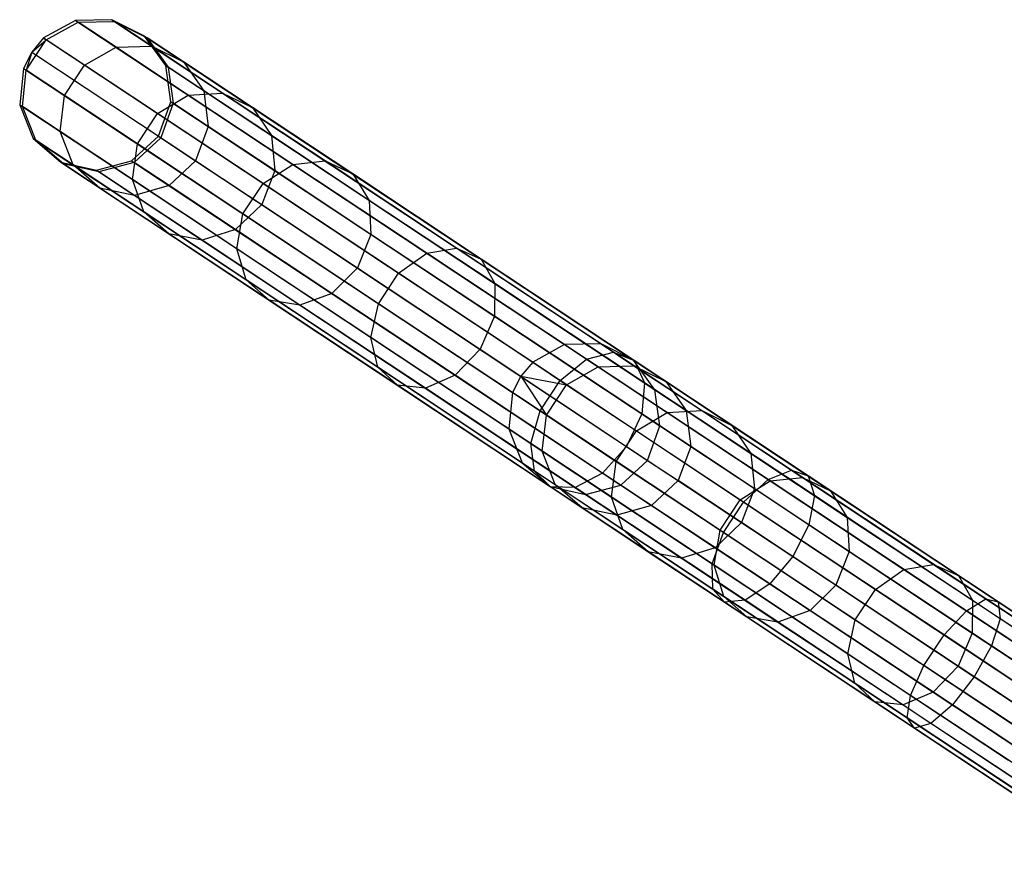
# Model space of a CAD drawing. Extents: x -189 to 189, y -189 to 189.
# Tile 96 of 256: x -158 to -145, y 94 to 105. Entities that reach past the tile are written whole.
import ezdxf

# ---------------------------------------------------------------- set-up
doc = ezdxf.new("R2010")
doc.units = 0
doc.header["$LTSCALE"] = 25.4
doc.layers.get('0').update_dxf_attribs({"linetype": 'CONTINUOUS'})

# ---------------------------------------------------------------- blocks, each defined once
blk = doc.blocks.new('NL2500012474_STL')
at = {"color": 0}
for p, q in [((33.974, 105.03, 156.053), (33.555, 104.8, 156.037)), ((33.974, 105.03, 156.053), (33.555, 104.8, 156.037)), ((33.59, 104.777, 159.474), (34.008, 105.007, 159.453)), ((33.59, 104.777, 159.474), (34.008, 105.007, 159.453)), ((34.451, 105.04, 156.08), (33.974, 105.03, 156.053)), ((34.451, 105.04, 156.08), (33.974, 105.03, 156.053)), ((33.974, 105.03, 156.053), (34.008, 105.007, 159.453)), ((33.974, 105.03, 156.053), (34.008, 105.007, 159.453)), ((33.974, 105.03, 156.053), (40.386, 100.782, 46.053)), ((33.974, 105.03, 156.053), (40.386, 100.782, 46.053)), ((34.008, 105.007, 159.453), (34.485, 105.018, 159.416)), ((34.008, 105.007, 159.453), (34.485, 105.018, 159.416)), ((34.505, 104.678, 162.8), (34.008, 105.007, 159.453)), ((34.505, 104.678, 162.8), (34.008, 105.007, 159.453)), ((34.878, 104.826, 156.113), (34.451, 105.04, 156.08)), ((34.451, 105.04, 156.08), (34.485, 105.018, 159.416)), ((34.451, 105.04, 156.08), (34.485, 105.018, 159.416)), ((34.451, 105.04, 156.08), (40.863, 100.791, 46.08)), ((34.878, 104.826, 156.113), (34.451, 105.04, 156.08)), ((34.451, 105.04, 156.08), (40.863, 100.791, 46.08)), ((34.485, 105.018, 159.416), (34.912, 104.804, 159.371)), ((34.973, 104.694, 162.7), (34.485, 105.018, 159.416)), ((34.973, 104.694, 162.7), (34.485, 105.018, 159.416)), ((34.485, 105.018, 159.416), (34.912, 104.804, 159.371)), ((35.157, 104.438, 156.145), (34.878, 104.826, 156.113)), ((34.878, 104.826, 156.113), (34.912, 104.804, 159.371)), ((34.878, 104.826, 156.113), (34.912, 104.804, 159.371)), ((34.878, 104.826, 156.113), (41.29, 100.578, 46.113)), ((35.157, 104.438, 156.145), (34.878, 104.826, 156.113)), ((34.878, 104.826, 156.113), (41.29, 100.578, 46.113)), ((33.325, 104.378, 159.474), (33.59, 104.777, 159.474)), ((33.325, 104.378, 159.474), (33.59, 104.777, 159.474)), ((33.555, 104.8, 156.037), (33.398, 104.616, 156.035)), ((33.555, 104.8, 156.037), (33.398, 104.616, 156.035)), ((33.398, 104.616, 156.035), (33.59, 104.777, 159.474)), ((33.398, 104.616, 156.035), (33.59, 104.777, 159.474)), ((33.555, 104.8, 156.037), (33.59, 104.777, 159.474)), ((33.555, 104.8, 156.037), (33.59, 104.777, 159.474)), ((33.555, 104.8, 156.037), (39.967, 100.551, 46.037)), ((33.555, 104.8, 156.037), (39.967, 100.551, 46.037)), ((34.092, 104.444, 162.857), (33.59, 104.777, 159.474)), ((34.092, 104.444, 162.857), (33.59, 104.777, 159.474)), ((34.912, 104.804, 159.371), (35.189, 104.417, 159.329)), ((35.388, 104.489, 162.578), (34.912, 104.804, 159.371)), ((35.388, 104.489, 162.578), (34.912, 104.804, 159.371)), ((34.912, 104.804, 159.371), (35.189, 104.417, 159.329)), ((33.398, 104.616, 156.035), (33.29, 104.401, 156.037)), ((33.398, 104.616, 156.035), (33.29, 104.401, 156.037)), ((33.398, 104.616, 156.035), (33.325, 104.378, 159.474)), ((33.398, 104.616, 156.035), (33.325, 104.378, 159.474)), ((33.398, 104.616, 156.035), (39.81, 100.367, 46.035)), ((33.398, 104.616, 156.035), (39.81, 100.367, 46.035)), ((34.092, 104.444, 162.857), (34.505, 104.678, 162.8)), ((34.092, 104.444, 162.857), (34.505, 104.678, 162.8)), ((34.505, 104.678, 162.8), (34.973, 104.694, 162.7)), ((34.505, 104.678, 162.8), (34.973, 104.694, 162.7)), ((35.451, 104.051, 166.005), (34.505, 104.678, 162.8)), ((35.451, 104.051, 166.005), (34.505, 104.678, 162.8)), ((34.973, 104.694, 162.7), (35.388, 104.489, 162.578)), ((35.901, 104.079, 165.844), (34.973, 104.694, 162.7)), ((35.901, 104.079, 165.844), (34.973, 104.694, 162.7)), ((34.973, 104.694, 162.7), (35.388, 104.489, 162.578)), ((33.828, 104.045, 162.857), (34.092, 104.444, 162.857)), ((33.828, 104.045, 162.857), (34.092, 104.444, 162.857)), ((35.048, 103.81, 166.096), (34.092, 104.444, 162.857)), ((35.048, 103.81, 166.096), (34.092, 104.444, 162.857)), ((35.388, 104.489, 162.578), (35.655, 104.108, 162.464)), ((36.294, 103.888, 165.649), (35.388, 104.489, 162.578)), ((36.294, 103.888, 165.649), (35.388, 104.489, 162.578)), ((35.388, 104.489, 162.578), (35.655, 104.108, 162.464)), ((33.29, 104.401, 156.037), (33.241, 103.925, 156.053)), ((33.29, 104.401, 156.037), (33.241, 103.925, 156.053)), ((33.276, 103.902, 159.453), (33.325, 104.378, 159.474)), ((33.276, 103.902, 159.453), (33.325, 104.378, 159.474)), ((33.29, 104.401, 156.037), (33.325, 104.378, 159.474)), ((33.29, 104.401, 156.037), (33.325, 104.378, 159.474)), ((33.29, 104.401, 156.037), (39.702, 100.152, 46.037)), ((33.29, 104.401, 156.037), (39.702, 100.152, 46.037)), ((33.828, 104.045, 162.857), (33.325, 104.378, 159.474)), ((33.828, 104.045, 162.857), (33.325, 104.378, 159.474)), ((35.223, 103.965, 156.167), (35.157, 104.438, 156.145)), ((35.157, 104.438, 156.145), (35.189, 104.417, 159.329)), ((35.157, 104.438, 156.145), (35.189, 104.417, 159.329)), ((35.157, 104.438, 156.145), (41.569, 100.189, 46.145)), ((35.223, 103.965, 156.167), (35.157, 104.438, 156.145)), ((35.157, 104.438, 156.145), (41.569, 100.189, 46.145)), ((35.189, 104.417, 159.329), (35.255, 103.944, 159.299)), ((35.655, 104.108, 162.464), (35.189, 104.417, 159.329)), ((35.655, 104.108, 162.464), (35.189, 104.417, 159.329)), ((35.189, 104.417, 159.329), (35.255, 103.944, 159.299)), ((35.451, 104.051, 166.005), (35.901, 104.079, 165.844)), ((35.451, 104.051, 166.005), (35.901, 104.079, 165.844)), ((35.655, 104.108, 162.464), (35.713, 103.64, 162.383)), ((36.541, 103.521, 165.466), (35.655, 104.108, 162.464)), ((36.541, 103.521, 165.466), (35.655, 104.108, 162.464)), ((35.655, 104.108, 162.464), (35.713, 103.64, 162.383)), ((35.901, 104.079, 165.844), (36.294, 103.888, 165.649)), ((37.245, 103.189, 168.764), (35.901, 104.079, 165.844)), ((37.245, 103.189, 168.764), (35.901, 104.079, 165.844)), ((35.901, 104.079, 165.844), (36.294, 103.888, 165.649)), ((33.241, 103.925, 156.053), (33.276, 103.902, 159.453)), ((33.241, 103.925, 156.053), (33.276, 103.902, 159.453)), ((33.241, 103.925, 156.053), (33.418, 103.481, 156.08)), ((33.241, 103.925, 156.053), (33.418, 103.481, 156.08)), ((33.241, 103.925, 156.053), (39.653, 99.676, 46.053)), ((33.241, 103.925, 156.053), (39.653, 99.676, 46.053)), ((33.773, 103.573, 162.8), (33.828, 104.045, 162.857)), ((33.773, 103.573, 162.8), (33.828, 104.045, 162.857)), ((34.784, 103.411, 166.096), (33.828, 104.045, 162.857)), ((34.784, 103.411, 166.096), (33.828, 104.045, 162.857)), ((35.048, 103.81, 166.096), (35.451, 104.051, 166.005)), ((35.048, 103.81, 166.096), (35.451, 104.051, 166.005)), ((35.061, 103.514, 156.175), (35.223, 103.965, 156.167)), ((35.061, 103.514, 156.175), (35.223, 103.965, 156.167)), ((35.255, 103.944, 159.299), (35.093, 103.493, 159.288)), ((35.255, 103.944, 159.299), (35.093, 103.493, 159.288)), ((35.223, 103.965, 156.167), (35.255, 103.944, 159.299)), ((35.223, 103.965, 156.167), (35.255, 103.944, 159.299)), ((35.223, 103.965, 156.167), (41.635, 99.716, 46.167)), ((35.223, 103.965, 156.167), (41.635, 99.716, 46.167)), ((35.713, 103.64, 162.383), (35.255, 103.944, 159.299)), ((35.713, 103.64, 162.383), (35.255, 103.944, 159.299)), ((36.821, 103.143, 168.982), (35.451, 104.051, 166.005)), ((36.821, 103.143, 168.982), (35.451, 104.051, 166.005)), ((33.452, 103.459, 159.416), (33.276, 103.902, 159.453)), ((33.773, 103.573, 162.8), (33.276, 103.902, 159.453)), ((33.452, 103.459, 159.416), (33.276, 103.902, 159.453)), ((33.773, 103.573, 162.8), (33.276, 103.902, 159.453)), ((34.784, 103.411, 166.096), (35.048, 103.81, 166.096)), ((34.784, 103.411, 166.096), (35.048, 103.81, 166.096)), ((36.433, 102.893, 169.105), (35.048, 103.81, 166.096)), ((36.433, 102.893, 169.105), (35.048, 103.81, 166.096)), ((36.294, 103.888, 165.649), (36.541, 103.521, 165.466)), ((37.607, 103.018, 168.501), (36.294, 103.888, 165.649)), ((37.607, 103.018, 168.501), (36.294, 103.888, 165.649)), ((36.294, 103.888, 165.649), (36.541, 103.521, 165.466)), ((33.94, 103.136, 162.7), (33.773, 103.573, 162.8)), ((34.719, 102.946, 166.005), (33.773, 103.573, 162.8)), ((33.94, 103.136, 162.7), (33.773, 103.573, 162.8)), ((34.719, 102.946, 166.005), (33.773, 103.573, 162.8)), ((35.713, 103.64, 162.383), (35.548, 103.192, 162.353)), ((35.713, 103.64, 162.383), (35.548, 103.192, 162.353)), ((36.584, 103.063, 165.335), (35.713, 103.64, 162.383)), ((36.584, 103.063, 165.335), (35.713, 103.64, 162.383)), ((33.418, 103.481, 156.08), (33.452, 103.459, 159.416)), ((33.418, 103.481, 156.08), (33.452, 103.459, 159.416)), ((33.418, 103.481, 156.08), (33.782, 103.171, 156.113)), ((33.418, 103.481, 156.08), (33.782, 103.171, 156.113)), ((33.418, 103.481, 156.08), (39.83, 99.232, 46.08)), ((33.418, 103.481, 156.08), (39.83, 99.232, 46.08)), ((33.815, 103.149, 159.371), (33.452, 103.459, 159.416)), ((33.94, 103.136, 162.7), (33.452, 103.459, 159.416)), ((33.815, 103.149, 159.371), (33.452, 103.459, 159.416)), ((33.94, 103.136, 162.7), (33.452, 103.459, 159.416)), ((34.709, 103.19, 156.167), (35.061, 103.514, 156.175)), ((34.709, 103.19, 156.167), (35.061, 103.514, 156.175)), ((34.719, 102.946, 166.005), (34.784, 103.411, 166.096)), ((34.719, 102.946, 166.005), (34.784, 103.411, 166.096)), ((35.093, 103.493, 159.288), (34.741, 103.169, 159.299)), ((35.093, 103.493, 159.288), (34.741, 103.169, 159.299)), ((36.168, 102.494, 169.105), (34.784, 103.411, 166.096)), ((36.168, 102.494, 169.105), (34.784, 103.411, 166.096)), ((35.061, 103.514, 156.175), (35.093, 103.493, 159.288)), ((35.061, 103.514, 156.175), (35.093, 103.493, 159.288)), ((35.061, 103.514, 156.175), (41.473, 99.265, 46.175)), ((35.061, 103.514, 156.175), (41.473, 99.265, 46.175)), ((35.093, 103.493, 159.288), (35.548, 103.192, 162.353)), ((35.093, 103.493, 159.288), (35.548, 103.192, 162.353)), ((36.541, 103.521, 165.466), (36.584, 103.063, 165.335)), ((37.824, 102.671, 168.253), (36.541, 103.521, 165.466)), ((37.824, 102.671, 168.253), (36.541, 103.521, 165.466)), ((36.541, 103.521, 165.466), (36.584, 103.063, 165.335)), ((33.782, 103.171, 156.113), (33.815, 103.149, 159.371)), ((33.782, 103.171, 156.113), (33.815, 103.149, 159.371)), ((33.782, 103.171, 156.113), (34.248, 103.066, 156.145)), ((33.782, 103.171, 156.113), (34.248, 103.066, 156.145)), ((33.782, 103.171, 156.113), (40.194, 98.922, 46.113)), ((33.782, 103.171, 156.113), (40.194, 98.922, 46.113)), ((34.28, 103.045, 159.329), (33.815, 103.149, 159.371)), ((34.291, 102.834, 162.578), (33.815, 103.149, 159.371)), ((34.28, 103.045, 159.329), (33.815, 103.149, 159.371)), ((34.291, 102.834, 162.578), (33.815, 103.149, 159.371)), ((34.248, 103.066, 156.145), (34.709, 103.19, 156.167)), ((34.248, 103.066, 156.145), (34.709, 103.19, 156.167)), ((34.741, 103.169, 159.299), (34.28, 103.045, 159.329)), ((34.741, 103.169, 159.299), (34.28, 103.045, 159.329)), ((34.709, 103.19, 156.167), (34.741, 103.169, 159.299)), ((34.709, 103.19, 156.167), (34.741, 103.169, 159.299)), ((34.709, 103.19, 156.167), (41.121, 98.941, 46.167)), ((34.709, 103.19, 156.167), (41.121, 98.941, 46.167)), ((35.199, 102.865, 162.383), (34.741, 103.169, 159.299)), ((35.199, 102.865, 162.383), (34.741, 103.169, 159.299)), ((35.548, 103.192, 162.353), (35.199, 102.865, 162.383)), ((35.548, 103.192, 162.353), (35.199, 102.865, 162.383)), ((35.548, 103.192, 162.353), (36.415, 102.617, 165.289)), ((35.548, 103.192, 162.353), (36.415, 102.617, 165.289)), ((36.821, 103.143, 168.982), (37.245, 103.189, 168.764)), ((36.821, 103.143, 168.982), (37.245, 103.189, 168.764)), ((37.245, 103.189, 168.764), (37.607, 103.018, 168.501)), ((38.968, 102.047, 171.382), (37.245, 103.189, 168.764)), ((38.968, 102.047, 171.382), (37.245, 103.189, 168.764)), ((37.245, 103.189, 168.764), (37.607, 103.018, 168.501)), ((34.291, 102.834, 162.578), (33.94, 103.136, 162.7)), ((34.868, 102.521, 165.844), (33.94, 103.136, 162.7)), ((34.291, 102.834, 162.578), (33.94, 103.136, 162.7)), ((34.868, 102.521, 165.844), (33.94, 103.136, 162.7)), ((34.248, 103.066, 156.145), (34.28, 103.045, 159.329)), ((34.248, 103.066, 156.145), (34.28, 103.045, 159.329)), ((34.248, 103.066, 156.145), (40.66, 98.817, 46.145)), ((34.248, 103.066, 156.145), (40.66, 98.817, 46.145)), ((34.746, 102.736, 162.464), (34.28, 103.045, 159.329)), ((34.746, 102.736, 162.464), (34.28, 103.045, 159.329)), ((36.584, 103.063, 165.335), (36.415, 102.617, 165.289)), ((36.584, 103.063, 165.335), (36.415, 102.617, 165.289)), ((36.433, 102.893, 169.105), (36.821, 103.143, 168.982)), ((36.433, 102.893, 169.105), (36.821, 103.143, 168.982)), ((37.846, 102.226, 168.078), (36.584, 103.063, 165.335)), ((37.846, 102.226, 168.078), (36.584, 103.063, 165.335)), ((38.578, 101.979, 171.65), (36.821, 103.143, 168.982)), ((38.578, 101.979, 171.65), (36.821, 103.143, 168.982)), ((34.868, 102.521, 165.844), (34.719, 102.946, 166.005)), ((36.089, 102.038, 168.982), (34.719, 102.946, 166.005)), ((34.868, 102.521, 165.844), (34.719, 102.946, 166.005)), ((36.089, 102.038, 168.982), (34.719, 102.946, 166.005)), ((36.168, 102.494, 169.105), (36.433, 102.893, 169.105)), ((36.168, 102.494, 169.105), (36.433, 102.893, 169.105)), ((38.208, 101.716, 171.802), (36.433, 102.893, 169.105)), ((38.208, 101.716, 171.802), (36.433, 102.893, 169.105)), ((37.607, 103.018, 168.501), (37.824, 102.671, 168.253)), ((39.29, 101.903, 171.058), (37.607, 103.018, 168.501)), ((39.29, 101.903, 171.058), (37.607, 103.018, 168.501)), ((37.607, 103.018, 168.501), (37.824, 102.671, 168.253)), ((34.746, 102.736, 162.464), (34.291, 102.834, 162.578)), ((35.198, 102.233, 165.649), (34.291, 102.834, 162.578)), ((34.746, 102.736, 162.464), (34.291, 102.834, 162.578)), ((35.198, 102.233, 165.649), (34.291, 102.834, 162.578)), ((35.199, 102.865, 162.383), (34.746, 102.736, 162.464)), ((35.199, 102.865, 162.383), (34.746, 102.736, 162.464)), ((36.071, 102.288, 165.335), (35.199, 102.865, 162.383)), ((36.071, 102.288, 165.335), (35.199, 102.865, 162.383)), ((35.632, 102.149, 165.466), (34.746, 102.736, 162.464)), ((35.632, 102.149, 165.466), (34.746, 102.736, 162.464)), ((37.824, 102.671, 168.253), (37.846, 102.226, 168.078)), ((39.469, 101.581, 170.753), (37.824, 102.671, 168.253)), ((39.469, 101.581, 170.753), (37.824, 102.671, 168.253)), ((37.824, 102.671, 168.253), (37.846, 102.226, 168.078)), ((35.198, 102.233, 165.649), (34.868, 102.521, 165.844)), ((36.212, 101.63, 168.764), (34.868, 102.521, 165.844)), ((35.198, 102.233, 165.649), (34.868, 102.521, 165.844)), ((36.212, 101.63, 168.764), (34.868, 102.521, 165.844)), ((36.415, 102.617, 165.289), (36.071, 102.288, 165.335)), ((36.415, 102.617, 165.289), (36.071, 102.288, 165.335)), ((36.415, 102.617, 165.289), (37.669, 101.786, 168.014)), ((36.415, 102.617, 165.289), (37.669, 101.786, 168.014)), ((36.089, 102.038, 168.982), (36.168, 102.494, 169.105)), ((36.089, 102.038, 168.982), (36.168, 102.494, 169.105)), ((37.944, 101.317, 171.802), (36.168, 102.494, 169.105)), ((37.944, 101.317, 171.802), (36.168, 102.494, 169.105)), ((36.071, 102.288, 165.335), (35.632, 102.149, 165.466)), ((36.071, 102.288, 165.335), (35.632, 102.149, 165.466)), ((37.333, 101.452, 168.078), (36.071, 102.288, 165.335)), ((37.333, 101.452, 168.078), (36.071, 102.288, 165.335)), ((35.632, 102.149, 165.466), (35.198, 102.233, 165.649)), ((36.51, 101.363, 168.501), (35.198, 102.233, 165.649)), ((35.632, 102.149, 165.466), (35.198, 102.233, 165.649)), ((36.51, 101.363, 168.501), (35.198, 102.233, 165.649)), ((36.915, 101.299, 168.253), (35.632, 102.149, 165.466)), ((36.915, 101.299, 168.253), (35.632, 102.149, 165.466)), ((37.846, 102.226, 168.078), (37.669, 101.786, 168.014)), ((37.846, 102.226, 168.078), (37.669, 101.786, 168.014)), ((39.465, 101.154, 170.536), (37.846, 102.226, 168.078)), ((39.465, 101.154, 170.536), (37.846, 102.226, 168.078)), ((36.212, 101.63, 168.764), (36.089, 102.038, 168.982)), ((37.845, 100.874, 171.65), (36.089, 102.038, 168.982)), ((36.212, 101.63, 168.764), (36.089, 102.038, 168.982)), ((37.845, 100.874, 171.65), (36.089, 102.038, 168.982)), ((38.578, 101.979, 171.65), (38.968, 102.047, 171.382)), ((38.578, 101.979, 171.65), (38.968, 102.047, 171.382)), ((38.968, 102.047, 171.382), (39.29, 101.903, 171.058)), ((41.025, 100.684, 173.627), (38.968, 102.047, 171.382)), ((41.025, 100.684, 173.627), (38.968, 102.047, 171.382)), ((38.968, 102.047, 171.382), (39.29, 101.903, 171.058)), ((38.208, 101.716, 171.802), (38.578, 101.979, 171.65)), ((38.208, 101.716, 171.802), (38.578, 101.979, 171.65)), ((40.674, 100.59, 173.939), (38.578, 101.979, 171.65)), ((40.674, 100.59, 173.939), (38.578, 101.979, 171.65)), ((39.29, 101.903, 171.058), (39.469, 101.581, 170.753)), ((41.298, 100.572, 173.25), (39.29, 101.903, 171.058)), ((41.298, 100.572, 173.25), (39.29, 101.903, 171.058)), ((39.29, 101.903, 171.058), (39.469, 101.581, 170.753)), ((37.669, 101.786, 168.014), (37.333, 101.452, 168.078)), ((37.669, 101.786, 168.014), (37.333, 101.452, 168.078)), ((37.669, 101.786, 168.014), (39.278, 100.72, 170.458)), ((37.669, 101.786, 168.014), (39.278, 100.72, 170.458)), ((36.51, 101.363, 168.501), (36.212, 101.63, 168.764)), ((37.935, 100.488, 171.382), (36.212, 101.63, 168.764)), ((36.51, 101.363, 168.501), (36.212, 101.63, 168.764)), ((37.935, 100.488, 171.382), (36.212, 101.63, 168.764)), ((37.944, 101.317, 171.802), (38.208, 101.716, 171.802)), ((37.944, 101.317, 171.802), (38.208, 101.716, 171.802)), ((40.327, 100.312, 174.115), (38.208, 101.716, 171.802)), ((40.327, 100.312, 174.115), (38.208, 101.716, 171.802)), ((39.469, 101.581, 170.753), (39.465, 101.154, 170.536)), ((39.469, 101.581, 170.753), (39.465, 101.154, 170.536)), ((41.432, 100.28, 172.896), (39.469, 101.581, 170.753)), ((41.432, 100.28, 172.896), (39.469, 101.581, 170.753)), ((36.915, 101.299, 168.253), (36.51, 101.363, 168.501)), ((38.193, 100.248, 171.058), (36.51, 101.363, 168.501)), ((36.915, 101.299, 168.253), (36.51, 101.363, 168.501)), ((38.193, 100.248, 171.058), (36.51, 101.363, 168.501)), ((37.333, 101.452, 168.078), (36.915, 101.299, 168.253)), ((37.333, 101.452, 168.078), (36.915, 101.299, 168.253)), ((38.951, 100.379, 170.536), (37.333, 101.452, 168.078)), ((38.951, 100.379, 170.536), (37.333, 101.452, 168.078)), ((38.56, 100.209, 170.753), (36.915, 101.299, 168.253)), ((38.56, 100.209, 170.753), (36.915, 101.299, 168.253)), ((37.845, 100.874, 171.65), (37.944, 101.317, 171.802)), ((37.845, 100.874, 171.65), (37.944, 101.317, 171.802)), ((40.063, 99.913, 174.115), (37.944, 101.317, 171.802)), ((40.063, 99.913, 174.115), (37.944, 101.317, 171.802)), ((39.465, 101.154, 170.536), (39.278, 100.72, 170.458)), ((39.465, 101.154, 170.536), (39.278, 100.72, 170.458)), ((41.396, 99.874, 172.644), (39.465, 101.154, 170.536)), ((41.396, 99.874, 172.644), (39.465, 101.154, 170.536)), ((37.935, 100.488, 171.382), (37.845, 100.874, 171.65)), ((39.942, 99.485, 173.939), (37.845, 100.874, 171.65)), ((37.935, 100.488, 171.382), (37.845, 100.874, 171.65)), ((39.942, 99.485, 173.939), (37.845, 100.874, 171.65)), ((39.278, 100.72, 170.458), (38.951, 100.379, 170.536)), ((39.278, 100.72, 170.458), (38.951, 100.379, 170.536)), ((39.278, 100.72, 170.458), (41.197, 99.448, 172.554)), ((39.278, 100.72, 170.458), (41.197, 99.448, 172.554)), ((40.386, 100.782, 46.053), (39.967, 100.551, 46.037)), ((40.386, 100.782, 46.053), (39.967, 100.551, 46.037)), ((40.863, 100.791, 46.08), (40.386, 100.782, 46.053)), ((40.863, 100.791, 46.08), (40.386, 100.782, 46.053)), ((40.386, 100.782, 46.053), (40.825, 100.49, 42.637)), ((40.386, 100.782, 46.053), (40.825, 100.49, 42.637)), ((41.29, 100.578, 46.113), (40.863, 100.791, 46.08)), ((40.863, 100.791, 46.08), (41.295, 100.505, 42.729)), ((40.863, 100.791, 46.08), (41.295, 100.505, 42.729)), ((41.29, 100.578, 46.113), (40.863, 100.791, 46.08)), ((40.327, 100.312, 174.115), (40.674, 100.59, 173.939)), ((40.327, 100.312, 174.115), (40.674, 100.59, 173.939)), ((40.674, 100.59, 173.939), (41.025, 100.684, 173.627)), ((40.674, 100.59, 173.939), (41.025, 100.684, 173.627)), ((43.054, 99.013, 175.786), (40.674, 100.59, 173.939)), ((43.054, 99.013, 175.786), (40.674, 100.59, 173.939)), ((41.025, 100.684, 173.627), (41.298, 100.572, 173.25)), ((43.36, 99.137, 175.439), (41.025, 100.684, 173.627)), ((43.36, 99.137, 175.439), (41.025, 100.684, 173.627)), ((41.025, 100.684, 173.627), (41.298, 100.572, 173.25)), ((41.569, 100.189, 46.145), (41.29, 100.578, 46.113)), ((41.29, 100.578, 46.113), (41.712, 100.298, 42.84)), ((41.29, 100.578, 46.113), (41.712, 100.298, 42.84)), ((41.569, 100.189, 46.145), (41.29, 100.578, 46.113)), ((41.298, 100.572, 173.25), (41.432, 100.28, 172.896)), ((43.579, 99.061, 175.02), (41.298, 100.572, 173.25)), ((43.579, 99.061, 175.02), (41.298, 100.572, 173.25)), ((41.298, 100.572, 173.25), (41.432, 100.28, 172.896)), ((38.193, 100.248, 171.058), (37.935, 100.488, 171.382)), ((39.992, 99.125, 173.627), (37.935, 100.488, 171.382)), ((38.193, 100.248, 171.058), (37.935, 100.488, 171.382)), ((39.992, 99.125, 173.627), (37.935, 100.488, 171.382)), ((39.967, 100.551, 46.037), (39.81, 100.367, 46.035)), ((39.967, 100.551, 46.037), (39.81, 100.367, 46.035)), ((39.967, 100.551, 46.037), (40.411, 100.256, 42.585)), ((39.967, 100.551, 46.037), (40.411, 100.256, 42.585)), ((40.411, 100.256, 42.585), (40.825, 100.49, 42.637)), ((40.411, 100.256, 42.585), (40.825, 100.49, 42.637)), ((40.825, 100.49, 42.637), (41.295, 100.505, 42.729)), ((40.825, 100.49, 42.637), (41.295, 100.505, 42.729)), ((40.825, 100.49, 42.637), (41.732, 99.89, 39.356)), ((40.825, 100.49, 42.637), (41.732, 99.89, 39.356)), ((41.295, 100.505, 42.729), (42.184, 99.916, 39.511)), ((41.295, 100.505, 42.729), (42.184, 99.916, 39.511)), ((41.295, 100.505, 42.729), (41.712, 100.298, 42.84)), ((41.295, 100.505, 42.729), (41.712, 100.298, 42.84)), ((38.951, 100.379, 170.536), (38.56, 100.209, 170.753)), ((38.951, 100.379, 170.536), (38.56, 100.209, 170.753)), ((40.883, 99.099, 172.644), (38.951, 100.379, 170.536)), ((40.883, 99.099, 172.644), (38.951, 100.379, 170.536)), ((39.81, 100.367, 46.035), (39.702, 100.152, 46.037)), ((39.81, 100.367, 46.035), (39.702, 100.152, 46.037)), ((39.81, 100.367, 46.035), (40.147, 99.857, 42.585)), ((39.81, 100.367, 46.035), (40.147, 99.857, 42.585)), ((39.81, 100.367, 46.035), (40.411, 100.256, 42.585)), ((39.81, 100.367, 46.035), (40.411, 100.256, 42.585)), ((40.063, 99.913, 174.115), (40.327, 100.312, 174.115)), ((40.063, 99.913, 174.115), (40.327, 100.312, 174.115)), ((42.733, 98.718, 175.982), (40.327, 100.312, 174.115)), ((42.733, 98.718, 175.982), (40.327, 100.312, 174.115)), ((38.56, 100.209, 170.753), (38.193, 100.248, 171.058)), ((40.202, 98.917, 173.25), (38.193, 100.248, 171.058)), ((38.56, 100.209, 170.753), (38.193, 100.248, 171.058)), ((40.202, 98.917, 173.25), (38.193, 100.248, 171.058)), ((40.523, 98.908, 172.896), (38.56, 100.209, 170.753)), ((40.523, 98.908, 172.896), (38.56, 100.209, 170.753)), ((40.147, 99.857, 42.585), (40.411, 100.256, 42.585)), ((40.147, 99.857, 42.585), (40.411, 100.256, 42.585)), ((40.411, 100.256, 42.585), (41.327, 99.65, 39.269)), ((40.411, 100.256, 42.585), (41.327, 99.65, 39.269)), ((41.432, 100.28, 172.896), (41.396, 99.874, 172.644)), ((41.432, 100.28, 172.896), (41.396, 99.874, 172.644)), ((43.661, 98.803, 174.625), (41.432, 100.28, 172.896)), ((43.661, 98.803, 174.625), (41.432, 100.28, 172.896)), ((41.635, 99.716, 46.167), (41.569, 100.189, 46.145)), ((41.569, 100.189, 46.145), (41.981, 99.917, 42.945)), ((41.569, 100.189, 46.145), (41.981, 99.917, 42.945)), ((41.635, 99.716, 46.167), (41.569, 100.189, 46.145)), ((41.712, 100.298, 42.84), (42.58, 99.723, 39.697)), ((41.712, 100.298, 42.84), (42.58, 99.723, 39.697)), ((41.712, 100.298, 42.84), (41.981, 99.917, 42.945)), ((41.712, 100.298, 42.84), (41.981, 99.917, 42.945)), ((39.702, 100.152, 46.037), (39.653, 99.676, 46.053)), ((39.702, 100.152, 46.037), (39.653, 99.676, 46.053)), ((39.702, 100.152, 46.037), (40.147, 99.857, 42.585)), ((39.702, 100.152, 46.037), (40.147, 99.857, 42.585)), ((39.942, 99.485, 173.939), (40.063, 99.913, 174.115)), ((39.942, 99.485, 173.939), (40.063, 99.913, 174.115)), ((42.468, 98.319, 175.982), (40.063, 99.913, 174.115)), ((42.468, 98.319, 175.982), (40.063, 99.913, 174.115)), ((40.093, 99.385, 42.637), (40.147, 99.857, 42.585)), ((40.093, 99.385, 42.637), (40.147, 99.857, 42.585)), ((40.147, 99.857, 42.585), (41.063, 99.251, 39.269)), ((40.147, 99.857, 42.585), (41.063, 99.251, 39.269)), ((41.396, 99.874, 172.644), (41.197, 99.448, 172.554)), ((41.396, 99.874, 172.644), (41.197, 99.448, 172.554)), ((41.327, 99.65, 39.269), (41.732, 99.89, 39.356)), ((41.327, 99.65, 39.269), (41.732, 99.89, 39.356)), ((43.588, 98.421, 174.346), (41.396, 99.874, 172.644)), ((43.588, 98.421, 174.346), (41.396, 99.874, 172.644)), ((41.732, 99.89, 39.356), (42.184, 99.916, 39.511)), ((41.732, 99.89, 39.356), (42.184, 99.916, 39.511)), ((41.732, 99.89, 39.356), (43.079, 98.997, 36.301)), ((41.732, 99.89, 39.356), (43.079, 98.997, 36.301)), ((41.981, 99.917, 42.945), (42.829, 99.354, 39.873)), ((41.981, 99.917, 42.945), (42.829, 99.354, 39.873)), ((41.981, 99.917, 42.945), (42.04, 99.448, 43.02)), ((41.981, 99.917, 42.945), (42.04, 99.448, 43.02)), ((42.184, 99.916, 39.511), (43.506, 99.04, 36.514)), ((42.184, 99.916, 39.511), (43.506, 99.04, 36.514)), ((42.184, 99.916, 39.511), (42.58, 99.723, 39.697)), ((42.184, 99.916, 39.511), (42.58, 99.723, 39.697)), ((39.653, 99.676, 46.053), (39.83, 99.232, 46.08)), ((39.653, 99.676, 46.053), (40.093, 99.385, 42.637)), ((39.653, 99.676, 46.053), (39.83, 99.232, 46.08)), ((39.653, 99.676, 46.053), (40.093, 99.385, 42.637)), ((41.473, 99.265, 46.175), (41.635, 99.716, 46.167)), ((41.473, 99.265, 46.175), (41.635, 99.716, 46.167)), ((41.635, 99.716, 46.167), (42.04, 99.448, 43.02)), ((41.635, 99.716, 46.167), (42.04, 99.448, 43.02)), ((42.58, 99.723, 39.697), (43.871, 98.867, 36.77)), ((42.58, 99.723, 39.697), (43.871, 98.867, 36.77)), ((42.58, 99.723, 39.697), (42.829, 99.354, 39.873)), ((42.58, 99.723, 39.697), (42.829, 99.354, 39.873)), ((41.063, 99.251, 39.269), (41.327, 99.65, 39.269)), ((41.063, 99.251, 39.269), (41.327, 99.65, 39.269)), ((41.327, 99.65, 39.269), (42.689, 98.747, 36.181)), ((41.327, 99.65, 39.269), (42.689, 98.747, 36.181)), ((39.992, 99.125, 173.627), (39.942, 99.485, 173.939)), ((42.322, 97.908, 175.786), (39.942, 99.485, 173.939)), ((39.992, 99.125, 173.627), (39.942, 99.485, 173.939)), ((42.322, 97.908, 175.786), (39.942, 99.485, 173.939)), ((41.197, 99.448, 172.554), (40.883, 99.099, 172.644)), ((41.197, 99.448, 172.554), (40.883, 99.099, 172.644)), ((41.197, 99.448, 172.554), (43.377, 98.004, 174.245)), ((41.197, 99.448, 172.554), (43.377, 98.004, 174.245)), ((42.04, 99.448, 43.02), (41.876, 98.999, 43.047)), ((42.04, 99.448, 43.02), (41.876, 98.999, 43.047)), ((42.04, 99.448, 43.02), (42.875, 98.894, 39.997)), ((42.04, 99.448, 43.02), (42.875, 98.894, 39.997)), ((40.262, 98.947, 42.729), (40.093, 99.385, 42.637)), ((40.093, 99.385, 42.637), (40.999, 98.784, 39.356)), ((40.093, 99.385, 42.637), (40.999, 98.784, 39.356)), ((40.262, 98.947, 42.729), (40.093, 99.385, 42.637)), ((42.829, 99.354, 39.873), (44.092, 98.518, 37.012)), ((42.829, 99.354, 39.873), (44.092, 98.518, 37.012)), ((42.829, 99.354, 39.873), (42.875, 98.894, 39.997)), ((42.829, 99.354, 39.873), (42.875, 98.894, 39.997)), ((39.83, 99.232, 46.08), (40.194, 98.922, 46.113)), ((39.83, 99.232, 46.08), (40.194, 98.922, 46.113)), ((39.83, 99.232, 46.08), (40.262, 98.947, 42.729)), ((39.83, 99.232, 46.08), (40.262, 98.947, 42.729)), ((40.999, 98.784, 39.356), (41.063, 99.251, 39.269)), ((40.999, 98.784, 39.356), (41.063, 99.251, 39.269)), ((41.063, 99.251, 39.269), (42.425, 98.348, 36.181)), ((41.063, 99.251, 39.269), (42.425, 98.348, 36.181)), ((41.121, 98.941, 46.167), (41.473, 99.265, 46.175)), ((41.121, 98.941, 46.167), (41.473, 99.265, 46.175)), ((41.473, 99.265, 46.175), (41.876, 98.999, 43.047)), ((41.473, 99.265, 46.175), (41.876, 98.999, 43.047)), ((40.202, 98.917, 173.25), (39.992, 99.125, 173.627)), ((42.327, 97.578, 175.439), (39.992, 99.125, 173.627)), ((40.202, 98.917, 173.25), (39.992, 99.125, 173.627)), ((42.327, 97.578, 175.439), (39.992, 99.125, 173.627)), ((40.883, 99.099, 172.644), (40.523, 98.908, 172.896)), ((40.883, 99.099, 172.644), (40.523, 98.908, 172.896)), ((43.075, 97.647, 174.346), (40.883, 99.099, 172.644)), ((43.075, 97.647, 174.346), (40.883, 99.099, 172.644)), ((43.054, 99.013, 175.786), (43.36, 99.137, 175.439)), ((43.054, 99.013, 175.786), (43.36, 99.137, 175.439)), ((43.079, 98.997, 36.301), (43.506, 99.04, 36.514)), ((43.079, 98.997, 36.301), (43.506, 99.04, 36.514)), ((43.36, 99.137, 175.439), (43.579, 99.061, 175.02)), ((45.91, 97.448, 176.769), (43.36, 99.137, 175.439)), ((45.91, 97.448, 176.769), (43.36, 99.137, 175.439)), ((43.36, 99.137, 175.439), (43.579, 99.061, 175.02)), ((43.506, 99.04, 36.514), (45.224, 97.902, 33.822)), ((43.506, 99.04, 36.514), (45.224, 97.902, 33.822)), ((43.506, 99.04, 36.514), (43.871, 98.867, 36.77)), ((43.506, 99.04, 36.514), (43.871, 98.867, 36.77)), ((43.579, 99.061, 175.02), (43.661, 98.803, 174.625)), ((46.069, 97.411, 176.319), (43.579, 99.061, 175.02)), ((46.069, 97.411, 176.319), (43.579, 99.061, 175.02)), ((43.579, 99.061, 175.02), (43.661, 98.803, 174.625)), ((40.194, 98.922, 46.113), (40.66, 98.817, 46.145)), ((40.194, 98.922, 46.113), (40.66, 98.817, 46.145)), ((40.194, 98.922, 46.113), (40.615, 98.643, 42.84)), ((40.194, 98.922, 46.113), (40.615, 98.643, 42.84)), ((40.523, 98.908, 172.896), (40.202, 98.917, 173.25)), ((42.482, 97.406, 175.02), (40.202, 98.917, 173.25)), ((40.523, 98.908, 172.896), (40.202, 98.917, 173.25)), ((42.482, 97.406, 175.02), (40.202, 98.917, 173.25)), ((40.615, 98.643, 42.84), (40.262, 98.947, 42.729)), ((40.262, 98.947, 42.729), (41.151, 98.357, 39.511)), ((40.262, 98.947, 42.729), (41.151, 98.357, 39.511)), ((40.615, 98.643, 42.84), (40.262, 98.947, 42.729)), ((42.752, 97.431, 174.625), (40.523, 98.908, 172.896)), ((42.752, 97.431, 174.625), (40.523, 98.908, 172.896)), ((40.66, 98.817, 46.145), (41.121, 98.941, 46.167)), ((40.66, 98.817, 46.145), (41.121, 98.941, 46.167)), ((41.121, 98.941, 46.167), (41.526, 98.673, 43.02)), ((41.121, 98.941, 46.167), (41.526, 98.673, 43.02)), ((41.876, 98.999, 43.047), (41.526, 98.673, 43.02)), ((41.876, 98.999, 43.047), (41.526, 98.673, 43.02)), ((42.706, 98.449, 40.042), (41.876, 98.999, 43.047)), ((42.706, 98.449, 40.042), (41.876, 98.999, 43.047)), ((42.689, 98.747, 36.181), (43.079, 98.997, 36.301)), ((42.689, 98.747, 36.181), (43.079, 98.997, 36.301)), ((42.875, 98.894, 39.997), (42.706, 98.449, 40.042)), ((42.875, 98.894, 39.997), (42.706, 98.449, 40.042)), ((42.733, 98.718, 175.982), (43.054, 99.013, 175.786)), ((42.733, 98.718, 175.982), (43.054, 99.013, 175.786)), ((42.875, 98.894, 39.997), (44.116, 98.072, 37.183)), ((42.875, 98.894, 39.997), (44.116, 98.072, 37.183)), ((45.654, 97.291, 177.142), (43.054, 99.013, 175.786)), ((45.654, 97.291, 177.142), (43.054, 99.013, 175.786)), ((43.079, 98.997, 36.301), (44.831, 97.836, 33.557)), ((43.079, 98.997, 36.301), (44.831, 97.836, 33.557)), ((40.66, 98.817, 46.145), (41.071, 98.545, 42.945)), ((40.66, 98.817, 46.145), (41.071, 98.545, 42.945)), ((41.151, 98.357, 39.511), (40.999, 98.784, 39.356)), ((40.999, 98.784, 39.356), (42.347, 97.891, 36.301)), ((40.999, 98.784, 39.356), (42.347, 97.891, 36.301)), ((41.151, 98.357, 39.511), (40.999, 98.784, 39.356)), ((43.661, 98.803, 174.625), (43.588, 98.421, 174.346)), ((43.661, 98.803, 174.625), (43.588, 98.421, 174.346)), ((46.096, 97.19, 175.895), (43.661, 98.803, 174.625)), ((46.096, 97.19, 175.895), (43.661, 98.803, 174.625)), ((43.871, 98.867, 36.77), (45.55, 97.755, 34.141)), ((43.871, 98.867, 36.77), (45.55, 97.755, 34.141)), ((43.871, 98.867, 36.77), (44.092, 98.518, 37.012)), ((43.871, 98.867, 36.77), (44.092, 98.518, 37.012)), ((41.071, 98.545, 42.945), (40.615, 98.643, 42.84)), ((40.615, 98.643, 42.84), (41.483, 98.068, 39.697)), ((40.615, 98.643, 42.84), (41.483, 98.068, 39.697)), ((41.071, 98.545, 42.945), (40.615, 98.643, 42.84)), ((41.526, 98.673, 43.02), (41.071, 98.545, 42.945)), ((41.526, 98.673, 43.02), (41.071, 98.545, 42.945)), ((41.526, 98.673, 43.02), (42.361, 98.12, 39.997)), ((41.526, 98.673, 43.02), (42.361, 98.12, 39.997)), ((42.425, 98.348, 36.181), (42.689, 98.747, 36.181)), ((42.425, 98.348, 36.181), (42.689, 98.747, 36.181)), ((42.468, 98.319, 175.982), (42.733, 98.718, 175.982)), ((42.468, 98.319, 175.982), (42.733, 98.718, 175.982)), ((42.689, 98.747, 36.181), (44.46, 97.574, 33.407)), ((42.689, 98.747, 36.181), (44.46, 97.574, 33.407)), ((45.36, 96.977, 177.352), (42.733, 98.718, 175.982)), ((45.36, 96.977, 177.352), (42.733, 98.718, 175.982)), ((41.071, 98.545, 42.945), (41.92, 97.982, 39.873)), ((41.071, 98.545, 42.945), (41.92, 97.982, 39.873)), ((44.092, 98.518, 37.012), (45.732, 97.431, 34.442)), ((44.092, 98.518, 37.012), (45.732, 97.431, 34.442)), ((44.092, 98.518, 37.012), (44.116, 98.072, 37.183)), ((44.092, 98.518, 37.012), (44.116, 98.072, 37.183)), ((42.706, 98.449, 40.042), (42.361, 98.12, 39.997)), ((42.706, 98.449, 40.042), (42.361, 98.12, 39.997)), ((43.94, 97.631, 37.245), (42.706, 98.449, 40.042)), ((43.94, 97.631, 37.245), (42.706, 98.449, 40.042)), ((43.588, 98.421, 174.346), (43.377, 98.004, 174.245)), ((43.588, 98.421, 174.346), (43.377, 98.004, 174.245)), ((45.983, 96.835, 175.595), (43.588, 98.421, 174.346)), ((45.983, 96.835, 175.595), (43.588, 98.421, 174.346)), ((41.483, 98.068, 39.697), (41.151, 98.357, 39.511)), ((41.151, 98.357, 39.511), (42.473, 97.481, 36.514)), ((41.151, 98.357, 39.511), (42.473, 97.481, 36.514)), ((41.483, 98.068, 39.697), (41.151, 98.357, 39.511)), ((42.322, 97.908, 175.786), (42.468, 98.319, 175.982)), ((42.322, 97.908, 175.786), (42.468, 98.319, 175.982)), ((42.347, 97.891, 36.301), (42.425, 98.348, 36.181)), ((42.347, 97.891, 36.301), (42.425, 98.348, 36.181)), ((42.425, 98.348, 36.181), (44.195, 97.175, 33.407)), ((42.425, 98.348, 36.181), (44.195, 97.175, 33.407)), ((45.095, 96.578, 177.352), (42.468, 98.319, 175.982)), ((45.095, 96.578, 177.352), (42.468, 98.319, 175.982)), ((42.361, 98.12, 39.997), (41.92, 97.982, 39.873)), ((42.361, 98.12, 39.997), (41.92, 97.982, 39.873)), ((42.361, 98.12, 39.997), (43.603, 97.297, 37.183)), ((42.361, 98.12, 39.997), (43.603, 97.297, 37.183)), ((41.92, 97.982, 39.873), (41.483, 98.068, 39.697)), ((41.483, 98.068, 39.697), (42.775, 97.212, 36.77)), ((41.483, 98.068, 39.697), (42.775, 97.212, 36.77)), ((41.92, 97.982, 39.873), (41.483, 98.068, 39.697)), ((43.377, 98.004, 174.245), (43.075, 97.647, 174.346)), ((43.377, 98.004, 174.245), (43.075, 97.647, 174.346)), ((43.377, 98.004, 174.245), (45.757, 96.427, 175.486)), ((43.377, 98.004, 174.245), (45.757, 96.427, 175.486)), ((44.116, 98.072, 37.183), (43.94, 97.631, 37.245)), ((44.116, 98.072, 37.183), (43.94, 97.631, 37.245)), ((44.116, 98.072, 37.183), (45.73, 97.002, 34.655)), ((44.116, 98.072, 37.183), (45.73, 97.002, 34.655)), ((41.92, 97.982, 39.873), (43.182, 97.146, 37.012)), ((41.92, 97.982, 39.873), (43.182, 97.146, 37.012)), ((42.327, 97.578, 175.439), (42.322, 97.908, 175.786)), ((44.921, 96.185, 177.142), (42.322, 97.908, 175.786)), ((42.327, 97.578, 175.439), (42.322, 97.908, 175.786)), ((44.921, 96.185, 177.142), (42.322, 97.908, 175.786)), ((42.473, 97.481, 36.514), (42.347, 97.891, 36.301)), ((42.347, 97.891, 36.301), (44.099, 96.73, 33.557)), ((42.347, 97.891, 36.301), (44.099, 96.73, 33.557)), ((42.473, 97.481, 36.514), (42.347, 97.891, 36.301)), ((44.831, 97.836, 33.557), (45.224, 97.902, 33.822)), ((44.831, 97.836, 33.557), (45.224, 97.902, 33.822)), ((45.224, 97.902, 33.822), (47.292, 96.532, 31.509)), ((45.224, 97.902, 33.822), (47.292, 96.532, 31.509)), ((45.224, 97.902, 33.822), (45.55, 97.755, 34.141)), ((45.224, 97.902, 33.822), (45.55, 97.755, 34.141)), ((44.46, 97.574, 33.407), (44.831, 97.836, 33.557)), ((44.46, 97.574, 33.407), (44.831, 97.836, 33.557)), ((44.831, 97.836, 33.557), (46.938, 96.44, 31.2)), ((44.831, 97.836, 33.557), (46.938, 96.44, 31.2)), ((45.55, 97.755, 34.141), (47.569, 96.417, 31.882)), ((45.55, 97.755, 34.141), (47.569, 96.417, 31.882)), ((45.55, 97.755, 34.141), (45.732, 97.431, 34.442)), ((45.55, 97.755, 34.141), (45.732, 97.431, 34.442)), ((43.075, 97.647, 174.346), (42.752, 97.431, 174.625)), ((43.075, 97.647, 174.346), (42.752, 97.431, 174.625)), ((45.47, 96.06, 175.595), (43.075, 97.647, 174.346)), ((45.47, 96.06, 175.595), (43.075, 97.647, 174.346)), ((43.94, 97.631, 37.245), (43.603, 97.297, 37.183)), ((43.94, 97.631, 37.245), (43.603, 97.297, 37.183)), ((45.544, 96.568, 34.732), (43.94, 97.631, 37.245)), ((45.544, 96.568, 34.732), (43.94, 97.631, 37.245)), ((42.482, 97.406, 175.02), (42.327, 97.578, 175.439)), ((44.877, 95.889, 176.769), (42.327, 97.578, 175.439)), ((42.482, 97.406, 175.02), (42.327, 97.578, 175.439)), ((44.877, 95.889, 176.769), (42.327, 97.578, 175.439)), ((42.775, 97.212, 36.77), (42.473, 97.481, 36.514)), ((42.473, 97.481, 36.514), (44.191, 96.343, 33.822)), ((42.473, 97.481, 36.514), (44.191, 96.343, 33.822)), ((42.775, 97.212, 36.77), (42.473, 97.481, 36.514)), ((44.195, 97.175, 33.407), (44.46, 97.574, 33.407)), ((44.195, 97.175, 33.407), (44.46, 97.574, 33.407)), ((44.46, 97.574, 33.407), (46.589, 96.162, 31.025)), ((44.46, 97.574, 33.407), (46.589, 96.162, 31.025)), ((42.752, 97.431, 174.625), (42.482, 97.406, 175.02)), ((42.752, 97.431, 174.625), (42.482, 97.406, 175.02)), ((44.972, 95.756, 176.319), (42.482, 97.406, 175.02)), ((44.972, 95.756, 176.319), (42.482, 97.406, 175.02)), ((45.186, 95.818, 175.895), (42.752, 97.431, 174.625)), ((45.186, 95.818, 175.895), (42.752, 97.431, 174.625)), ((45.654, 97.291, 177.142), (45.91, 97.448, 176.769)), ((45.654, 97.291, 177.142), (45.91, 97.448, 176.769)), ((45.732, 97.431, 34.442), (45.73, 97.002, 34.655)), ((45.732, 97.431, 34.442), (45.73, 97.002, 34.655)), ((45.732, 97.431, 34.442), (47.706, 96.123, 32.234)), ((45.732, 97.431, 34.442), (47.706, 96.123, 32.234)), ((45.91, 97.448, 176.769), (46.069, 97.411, 176.319)), ((48.606, 95.661, 177.581), (45.91, 97.448, 176.769)), ((48.606, 95.661, 177.581), (45.91, 97.448, 176.769)), ((45.91, 97.448, 176.769), (46.069, 97.411, 176.319)), ((46.069, 97.411, 176.319), (46.096, 97.19, 175.895)), ((48.703, 95.666, 177.113), (46.069, 97.411, 176.319)), ((48.703, 95.666, 177.113), (46.069, 97.411, 176.319)), ((46.069, 97.411, 176.319), (46.096, 97.19, 175.895)), ((43.182, 97.146, 37.012), (42.775, 97.212, 36.77)), ((42.775, 97.212, 36.77), (44.453, 96.1, 34.141)), ((42.775, 97.212, 36.77), (44.453, 96.1, 34.141)), ((43.182, 97.146, 37.012), (42.775, 97.212, 36.77)), ((43.603, 97.297, 37.183), (43.182, 97.146, 37.012)), ((43.603, 97.297, 37.183), (43.182, 97.146, 37.012)), ((43.603, 97.297, 37.183), (45.217, 96.227, 34.655)), ((43.603, 97.297, 37.183), (45.217, 96.227, 34.655)), ((45.36, 96.977, 177.352), (45.654, 97.291, 177.142)), ((45.36, 96.977, 177.352), (45.654, 97.291, 177.142)), ((48.403, 95.469, 177.97), (45.654, 97.291, 177.142)), ((48.403, 95.469, 177.97), (45.654, 97.291, 177.142)), ((43.182, 97.146, 37.012), (44.823, 96.059, 34.442)), ((43.182, 97.146, 37.012), (44.823, 96.059, 34.442)), ((44.099, 96.73, 33.557), (44.195, 97.175, 33.407)), ((44.099, 96.73, 33.557), (44.195, 97.175, 33.407)), ((44.195, 97.175, 33.407), (46.325, 95.763, 31.025)), ((44.195, 97.175, 33.407), (46.325, 95.763, 31.025)), ((46.096, 97.19, 175.895), (45.983, 96.835, 175.595)), ((46.096, 97.19, 175.895), (45.983, 96.835, 175.595)), ((48.67, 95.484, 176.671), (46.096, 97.19, 175.895)), ((48.67, 95.484, 176.671), (46.096, 97.19, 175.895)), ((45.095, 96.578, 177.352), (45.36, 96.977, 177.352)), ((45.095, 96.578, 177.352), (45.36, 96.977, 177.352)), ((48.138, 95.136, 178.189), (45.36, 96.977, 177.352)), ((48.138, 95.136, 178.189), (45.36, 96.977, 177.352)), ((45.73, 97.002, 34.655), (45.544, 96.568, 34.732)), ((45.73, 97.002, 34.655), (45.544, 96.568, 34.732)), ((45.73, 97.002, 34.655), (47.671, 95.716, 32.483)), ((45.73, 97.002, 34.655), (47.671, 95.716, 32.483)), ((45.983, 96.835, 175.595), (45.757, 96.427, 175.486)), ((45.983, 96.835, 175.595), (45.757, 96.427, 175.486)), ((48.515, 95.157, 176.358), (45.983, 96.835, 175.595)), ((48.515, 95.157, 176.358), (45.983, 96.835, 175.595)), ((44.191, 96.343, 33.822), (44.099, 96.73, 33.557)), ((44.099, 96.73, 33.557), (46.206, 95.334, 31.2)), ((44.099, 96.73, 33.557), (46.206, 95.334, 31.2)), ((44.191, 96.343, 33.822), (44.099, 96.73, 33.557)), ((44.921, 96.185, 177.142), (45.095, 96.578, 177.352)), ((44.921, 96.185, 177.142), (45.095, 96.578, 177.352)), ((47.874, 94.737, 178.189), (45.095, 96.578, 177.352)), ((47.874, 94.737, 178.189), (45.095, 96.578, 177.352)), ((45.544, 96.568, 34.732), (45.217, 96.227, 34.655)), ((45.544, 96.568, 34.732), (45.217, 96.227, 34.655)), ((47.474, 95.289, 32.573), (45.544, 96.568, 34.732)), ((47.474, 95.289, 32.573), (45.544, 96.568, 34.732)), ((44.453, 96.1, 34.141), (44.191, 96.343, 33.822)), ((44.191, 96.343, 33.822), (46.259, 94.973, 31.509)), ((44.191, 96.343, 33.822), (46.259, 94.973, 31.509)), ((44.453, 96.1, 34.141), (44.191, 96.343, 33.822)), ((45.757, 96.427, 175.486), (45.47, 96.06, 175.595)), ((45.757, 96.427, 175.486), (45.47, 96.06, 175.595)), ((45.757, 96.427, 175.486), (48.274, 94.759, 176.245)), ((45.757, 96.427, 175.486), (48.274, 94.759, 176.245)), ((45.217, 96.227, 34.655), (44.823, 96.059, 34.442)), ((45.217, 96.227, 34.655), (44.823, 96.059, 34.442)), ((44.877, 95.889, 176.769), (44.921, 96.185, 177.142)), ((44.877, 95.889, 176.769), (44.921, 96.185, 177.142)), ((47.67, 94.364, 177.97), (44.921, 96.185, 177.142)), ((47.67, 94.364, 177.97), (44.921, 96.185, 177.142)), ((45.217, 96.227, 34.655), (47.158, 94.941, 32.483)), ((45.217, 96.227, 34.655), (47.158, 94.941, 32.483)), ((44.823, 96.059, 34.442), (44.453, 96.1, 34.141)), ((44.453, 96.1, 34.141), (46.472, 94.762, 31.882)), ((44.453, 96.1, 34.141), (46.472, 94.762, 31.882)), ((44.823, 96.059, 34.442), (44.453, 96.1, 34.141)), ((44.823, 96.059, 34.442), (46.796, 94.751, 32.234)), ((44.823, 96.059, 34.442), (46.796, 94.751, 32.234)), ((45.47, 96.06, 175.595), (45.186, 95.818, 175.895)), ((45.47, 96.06, 175.595), (45.186, 95.818, 175.895)), ((48.002, 94.382, 176.358), (45.47, 96.06, 175.595)), ((48.002, 94.382, 176.358), (45.47, 96.06, 175.595)), ((44.972, 95.756, 176.319), (44.877, 95.889, 176.769)), ((47.573, 94.102, 177.581), (44.877, 95.889, 176.769)), ((44.972, 95.756, 176.319), (44.877, 95.889, 176.769)), ((47.573, 94.102, 177.581), (44.877, 95.889, 176.769)), ((45.186, 95.818, 175.895), (44.972, 95.756, 176.319)), ((45.186, 95.818, 175.895), (44.972, 95.756, 176.319)), ((47.761, 94.112, 176.671), (45.186, 95.818, 175.895)), ((47.761, 94.112, 176.671), (45.186, 95.818, 175.895)), ((47.606, 94.011, 177.113), (44.972, 95.756, 176.319)), ((47.606, 94.011, 177.113), (44.972, 95.756, 176.319))]:
    blk.add_line(p, q, dxfattribs=at)

msp = doc.modelspace()

# ---------------------------------------------------------------- block references
at = {"color": 0}
msp.add_blockref('NL2500012474_STL', (-191.311, -0.058, -1716.743), dxfattribs=at)

doc.saveas('drawing.dxf')
